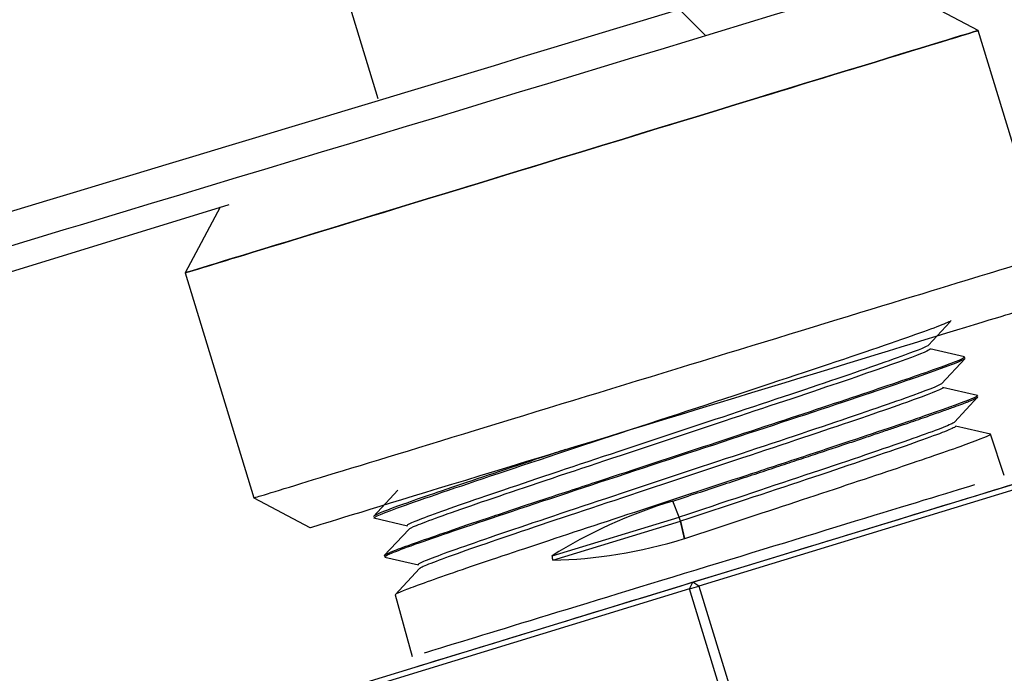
# Model space of a CAD drawing. Header units: millimetres. Extents: x -177 to 471, y -85 to 200.
# Tile 178 of 222: x 70.71 to 75.1, y 107.49 to 110.4. Entities that reach past the tile are written whole.
import ezdxf
from ezdxf import colors
from ezdxf.entities.mleader import LeaderData, LeaderLine
from ezdxf.lldxf.tags import DXFTag
from ezdxf.math import Vec2, Vec3

# ---------------------------------------------------------------- set-up
doc = ezdxf.new("R2010")
doc.units = ezdxf.units.MM
for name, color, linetype in [('Default', 7, 'Continuous'), ('P1_A', 7, 'Continuous'), ('P5_A', 7, 'Continuous'), ('TANK_1', 7, 'Continuous')]:
    doc.layers.add(name, color=color, linetype=linetype)
tags = doc.linetypes.add('CENTER2', pattern=[28.575, 19.05, -3.175, 3.175, -3.175]).pattern_tags.tags
tags[10:11] = [DXFTag(74, 4), DXFTag(75, 0), DXFTag(340, '0'), DXFTag(46, 0.0), DXFTag(50, 0.0), DXFTag(44, 0.0), DXFTag(45, 0.0)]
tags[8:9] = [DXFTag(74, 4), DXFTag(75, 0), DXFTag(340, '0'), DXFTag(46, 0.0), DXFTag(50, 0.0), DXFTag(44, 0.0), DXFTag(45, 0.0)]
tags[6:7] = [DXFTag(74, 4), DXFTag(75, 0), DXFTag(340, '0'), DXFTag(46, 0.0), DXFTag(50, 0.0), DXFTag(44, 0.0), DXFTag(45, 0.0)]
tags[4:5] = [DXFTag(74, 4), DXFTag(75, 0), DXFTag(340, '0'), DXFTag(46, 0.0), DXFTag(50, 0.0), DXFTag(44, 0.0), DXFTag(45, 0.0)]

# ---------------------------------------------------------------- blocks, each defined once
blk = doc.blocks.new('_SE_FILLED')
at = {"color": 0}
blk.add_line((0, 0), (-1, 0), dxfattribs=at)
blk.add_solid([(0, 0), (-1, -0.1665), (-1, 0.1665), (0, 0)], dxfattribs=at)
blk = doc.blocks.new('SE5')
at = {"layer": 'TANK_1', "linetype": 'Continuous'}
h = blk.add_hatch(dxfattribs=at)
h.set_pattern_fill('LINE', angle=135, style=0)
edge = h.paths.add_edge_path()
edge.add_line((18.5768, 184.5825), (18.7409, 184.5825))
edge.add_spline(control_points=[(18.7409, 184.5825), (19.0673, 184.9433), (19.4101, 185.284), (20.1278, 185.9264), (20.5027, 186.2282), (21.2846, 186.7928), (21.6915, 187.0556), (22.5386, 187.5408), (22.9714, 187.7589), (23.854, 188.148), (24.3039, 188.319), (25.221, 188.614), (25.6882, 188.738), (26.4022, 188.8881), (26.6427, 188.9321), (27.1228, 189.007), (27.363, 189.0381), (28.0838, 189.1126), (28.5648, 189.1372), (29.0462, 189.1372)], knot_values=[0, 0, 0, 0, 0.125, 0.125, 0.25, 0.25, 0.375, 0.375, 0.5, 0.5, 0.625, 0.625, 0.75, 0.75, 0.8125, 0.8125, 0.875, 0.875, 1, 1, 1, 1], degree=3, periodic=0)
edge.add_line((29.0462, 189.1372), (76.7204, 189.1369))
edge.add_spline(control_points=[(76.7204, 189.1369), (77.2015, 189.1369), (77.6836, 189.1123), (78.4082, 189.0373), (78.6507, 189.0058), (79.1309, 188.9306), (79.3691, 188.8869), (80.078, 188.7377), (80.5432, 188.6143), (81.4587, 188.32), (81.9091, 188.1492), (82.5733, 187.8565), (82.7928, 187.7529), (83.1191, 187.5881), (83.2273, 187.5317), (83.4414, 187.4164), (83.5474, 187.3574), (84.073, 187.0563), (84.4781, 186.795), (85.2583, 186.2321), (85.6333, 185.9307), (86.173, 185.448), (86.349, 185.282), (86.6934, 184.9397), (86.862, 184.763), (87.0256, 184.5821)], knot_values=[0, 0, 0, 0, 0.125, 0.125, 0.1875, 0.1875, 0.25, 0.25, 0.375, 0.375, 0.5, 0.5, 0.5625, 0.5625, 0.59375, 0.59375, 0.625, 0.625, 0.75, 0.75, 0.875, 0.875, 0.9375, 0.9375, 1, 1, 1, 1], degree=3, periodic=0)
edge.add_line((87.0256, 184.5821), (87.1897, 184.5821))
edge.add_line((87.1897, 184.5821), (87.1893, 114.5821))
edge.add_spline(control_points=[(87.1893, 114.5821), (84.3525, 113.7134), (81.5154, 112.8458), (77.2587, 111.5479), (75.8396, 111.1159), (73.0009, 110.2541), (71.5813, 109.8242), (68.7408, 108.9684), (67.3201, 108.5424), (65.1871, 107.91), (64.4758, 107.7003), (63.0522, 107.2847), (62.3399, 107.0787), (60.9134, 106.6733), (60.1992, 106.4738), (59.1253, 106.1844), (58.7668, 106.0896), (58.0485, 105.9051), (57.6886, 105.8153), (56.9667, 105.6435), (56.6047, 105.5614), (55.8772, 105.4098), (55.5117, 105.3401), (54.7752, 105.2207), (54.4041, 105.171), (53.8412, 105.1191), (53.6525, 105.1055), (53.3676, 105.0918), (53.2722, 105.0883), (53.0815, 105.0836), (52.9865, 105.0824), (52.8917, 105.0823)], knot_values=[0, 0, 0, 0, 0.25, 0.25, 0.375, 0.375, 0.5, 0.5, 0.625, 0.625, 0.6875, 0.6875, 0.75, 0.75, 0.8125, 0.8125, 0.84375, 0.84375, 0.875, 0.875, 0.90625, 0.90625, 0.9375, 0.9375, 0.96875, 0.96875, 0.984375, 0.984375, 0.992188, 0.992188, 1, 1, 1, 1], degree=3, periodic=0)
edge.add_line((52.8917, 105.0823), (54.8577, 105.0823))
edge.add_spline(control_points=[(54.8577, 105.0823), (55.2094, 105.1338), (55.5582, 105.1955), (56.252, 105.3317), (56.5971, 105.4063), (57.2848, 105.5638), (57.6274, 105.6467), (58.3112, 105.8177), (58.6523, 105.906), (59.6741, 106.1761), (60.3532, 106.3632), (61.7094, 106.7443), (62.3865, 106.9385), (64.4161, 107.5268), (65.7669, 107.9266), (68.467, 108.732), (69.8161, 109.1378), (73.8622, 110.3596), (76.5579, 111.18), (81.9483, 112.8242), (84.6429, 113.6484), (87.3373, 114.4734)], knot_values=[0, 0, 0, 0, 0.03125, 0.03125, 0.0625, 0.0625, 0.09375, 0.09375, 0.125, 0.125, 0.1875, 0.1875, 0.25, 0.25, 0.375, 0.375, 0.5, 0.5, 0.75, 0.75, 1, 1, 1, 1], degree=3, periodic=0)
edge.add_spline(control_points=[(87.3373, 114.4734), (87.3626, 114.4812), (87.3876, 114.4911), (87.4353, 114.5145), (87.4581, 114.5279), (87.5013, 114.5583), (87.522, 114.5755), (87.5601, 114.6126), (87.5776, 114.6326), (87.6091, 114.6749), (87.6233, 114.6975), (87.648, 114.7449), (87.6583, 114.7693), (87.6833, 114.8445), (87.6921, 114.8979), (87.6921, 114.9513)], knot_values=[0, 0, 0, 0, 0.125, 0.125, 0.25, 0.25, 0.375, 0.375, 0.5, 0.5, 0.625, 0.625, 0.75, 0.75, 1, 1, 1, 1], degree=3, periodic=0)
edge.add_line((87.6921, 114.9513), (87.6925, 184.3974))
edge.add_spline(control_points=[(87.6925, 184.3974), (87.6925, 184.4273), (87.6898, 184.4568), (87.6792, 184.5152), (87.6712, 184.5443), (87.6502, 184.6002), (87.6374, 184.6269), (87.6069, 184.6779), (87.5892, 184.7024), (87.5695, 184.725)], knot_values=[0, 0, 0, 0, 0.25, 0.25, 0.5, 0.5, 0.75, 0.75, 1, 1, 1, 1], degree=3, periodic=0)
edge.add_spline(control_points=[(87.5695, 184.725), (87.2311, 185.113), (86.8744, 185.4796), (86.1256, 186.1715), (85.7335, 186.4967), (85.1187, 186.9534), (84.9093, 187.1004), (84.5885, 187.313), (84.4805, 187.3825), (84.262, 187.519), (84.1515, 187.5859), (83.5953, 187.9128), (83.1402, 188.148), (82.2102, 188.568), (81.7354, 188.7526), (80.7663, 189.0715), (80.2719, 189.2058), (79.6413, 189.3411), (79.5146, 189.3666), (79.2614, 189.4139), (79.1347, 189.4358), (78.7546, 189.4964), (78.5009, 189.5299), (77.7391, 189.6103), (77.2302, 189.6369), (76.7204, 189.6369)], knot_values=[0, 0, 0, 0, 0.125, 0.125, 0.25, 0.25, 0.3125, 0.3125, 0.34375, 0.34375, 0.375, 0.375, 0.5, 0.5, 0.625, 0.625, 0.75, 0.75, 0.78125, 0.78125, 0.8125, 0.8125, 0.875, 0.875, 1, 1, 1, 1], degree=3, periodic=0)
edge.add_line((76.7204, 189.6369), (29.0462, 189.6372))
edge.add_spline(control_points=[(29.0462, 189.6372), (28.5366, 189.6372), (28.0267, 189.6106), (27.2615, 189.5297), (27.0063, 189.4959), (26.4959, 189.4142), (26.2426, 189.3667), (25.4899, 189.2048), (24.5041, 188.937), (23.5534, 188.5671), (22.8538, 188.2509), (22.6228, 188.1391), (22.2797, 187.9613), (22.1658, 187.9003), (21.9397, 187.7752), (21.8277, 187.7113), (21.2734, 187.3851), (20.8478, 187.1025), (20.0311, 186.4954), (19.6399, 186.1709), (18.8922, 185.48), (18.5356, 185.1136), (18.197, 184.7254)], knot_values=[0, 0, 0, 0, 0.125, 0.125, 0.1875, 0.1875, 0.25, 0.25, 0.375, 0.5, 0.5, 0.5625, 0.5625, 0.59375, 0.59375, 0.625, 0.625, 0.75, 0.75, 0.875, 0.875, 1, 1, 1, 1], degree=3, periodic=0)
edge.add_spline(control_points=[(18.197, 184.7254), (18.1774, 184.7028), (18.16, 184.6788), (18.1295, 184.6279), (18.1164, 184.6007), (18.0954, 184.5449), (18.0875, 184.5163), (18.0768, 184.4578), (18.0741, 184.4278), (18.0741, 184.3977)], knot_values=[0, 0, 0, 0, 0.25, 0.25, 0.5, 0.5, 0.75, 0.75, 1, 1, 1, 1], degree=3, periodic=0)
edge.add_line((18.0741, 184.3977), (18.0737, 114.9517))
edge.add_spline(control_points=[(18.0737, 114.9517), (18.0737, 114.925), (18.0759, 114.8987), (18.0843, 114.8464), (18.0906, 114.8203), (18.1159, 114.7443), (18.1404, 114.6972), (18.2043, 114.6113), (18.2422, 114.5744), (18.3298, 114.5127), (18.3774, 114.4895), (18.4285, 114.4738)], knot_values=[0, 0, 0, 0, 0.125, 0.125, 0.25, 0.25, 0.5, 0.5, 0.75, 0.75, 1, 1, 1, 1], degree=3, periodic=0)
edge.add_spline(control_points=[(18.4285, 114.4738), (21.1236, 113.6485), (23.8189, 112.8241), (29.2108, 111.1793), (31.9073, 110.3587), (35.9546, 109.1365), (37.3041, 108.7306), (40.005, 107.9249), (41.3563, 107.5249), (43.3866, 106.9365), (44.0639, 106.7423), (45.4207, 106.361), (46.1002, 106.1738), (47.1224, 105.9037), (47.4635, 105.8155), (48.1471, 105.6445), (48.4894, 105.5618), (49.176, 105.4048), (49.5202, 105.3304), (50.2115, 105.1948), (50.5586, 105.1335), (50.908, 105.0823)], knot_values=[0, 0, 0, 0, 0.25, 0.25, 0.5, 0.5, 0.625, 0.625, 0.75, 0.75, 0.8125, 0.8125, 0.875, 0.875, 0.90625, 0.90625, 0.9375, 0.9375, 0.96875, 0.96875, 1, 1, 1, 1], degree=3, periodic=0)
edge.add_line((50.908, 105.0823), (52.874, 105.0823))
edge.add_spline(control_points=[(52.874, 105.0823), (52.4897, 105.0826), (52.1106, 105.1019), (51.3608, 105.1711), (50.99, 105.2208), (50.2539, 105.3401), (49.8886, 105.4098), (49.1614, 105.5614), (48.7995, 105.6434), (48.0778, 105.8151), (47.718, 105.9049), (46.9998, 106.0894), (46.6414, 106.1842), (45.5676, 106.4736), (44.8535, 106.6731), (43.427, 107.0784), (42.7147, 107.2844), (41.2911, 107.7001), (40.5798, 107.9098), (38.4468, 108.5422), (37.026, 108.9683), (34.1854, 109.8241), (32.7657, 110.254), (29.9268, 111.116), (28.5077, 111.548), (24.2508, 112.846), (21.4135, 113.7137), (18.5765, 114.5825)], knot_values=[0, 0, 0, 0, 0.03125, 0.03125, 0.0625, 0.0625, 0.09375, 0.09375, 0.125, 0.125, 0.15625, 0.15625, 0.1875, 0.1875, 0.25, 0.25, 0.3125, 0.3125, 0.375, 0.375, 0.5, 0.5, 0.625, 0.625, 0.75, 0.75, 1, 1, 1, 1], degree=3, periodic=0)
edge.add_line((18.5765, 114.5825), (18.5768, 184.5825))
at = {"layer": 'P1_A', "color": 7, "linetype": 'Continuous'}
for p, q in [((74.9817, 110.3559), (74.6798, 110.5164)), ((75.2887, 109.3517), (74.9817, 110.3559)), ((71.5996, 109.5679), (71.4434, 109.2741)), ((71.4434, 109.2741), (71.7504, 108.27)), ((71.7504, 108.27), (72.0001, 108.1372))]:
    blk.add_line(p, q, dxfattribs=at)
for centre, major_axis, start_param, end_param in [((73.2125, 109.815), (-1.7692, -0.5409), 0, 3.141598), ((73.5195, 108.8109), (-1.7692, -0.5409), 0, 3.141593), ((73.578, 108.6196), (-1.5779, -0.4824), 0.000005, 3.141587)]:
    blk.add_ellipse(centre, major_axis=major_axis, ratio=0.000005, start_param=start_param, end_param=end_param, dxfattribs=at)
blk.add_ellipse((73.2125, 109.815), major_axis=(-1.7692, -0.5409), ratio=0.000005, dxfattribs=at)
at = {"layer": 'P5_A', "color": 7, "linetype": 'Continuous'}
for p, q in [((72.181, 110.4529), (72.3034, 110.0525)), ((74.761, 108.9516), (74.8579, 109.0556)), ((74.922, 108.899), (74.7662, 108.935)), ((74.8185, 108.7795), (74.9238, 108.8924)), ((74.9795, 108.7268), (74.8237, 108.7629)), ((74.8762, 108.6075), (74.9814, 108.7205)), ((75.0369, 108.5547), (74.8811, 108.5907)), ((75.0986, 108.3697), (75.0369, 108.5545)), ((73.7088, 107.8938), (75.2501, 108.3651)), ((75.2594, 108.3417), (73.7361, 107.876)), ((72.3923, 108.3041), (72.2833, 108.1871)), ((73.6487, 108.1845), (73.6202, 108.256)), ((72.2854, 108.1808), (72.4358, 108.146)), ((73.0818, 108.0112), (73.6487, 108.1845)), ((73.6544, 108.1662), (73.6487, 108.1845)), ((73.0842, 107.9925), (73.6542, 108.1667)), ((73.6544, 108.1662), (73.6712, 108.0884)), ((73.6545, 108.1656), (73.6544, 108.1662)), ((73.6714, 108.0879), (73.6545, 108.1656)), ((72.441, 108.1293), (72.332, 108.0123)), ((73.6712, 108.0884), (73.6714, 108.0879)), ((72.334, 108.0059), (72.4844, 107.9711)), ((72.4895, 107.9544), (72.3805, 107.8374)), ((72.2508, 107.4481), (73.7088, 107.8938)), ((73.6947, 107.8634), (73.7088, 107.8938)), ((73.6947, 107.8634), (73.7361, 107.876)), ((73.7361, 107.876), (73.7088, 107.8938)), ((73.7361, 107.876), (74.0138, 106.9675)), ((73.6947, 107.8634), (72.2537, 107.4228)), ((72.3805, 107.8375), (72.4571, 107.5621)), ((73.9725, 106.9549), (73.6947, 107.8634))]:
    blk.add_line(p, q, dxfattribs=at)
for centre, major_axis, ratio, start_param, end_param in [((73.7921, 107.9193), (1.3686, 0.4184), 0.000005, 3.139963, 6.282371), ((73.7778, 107.9659), (1.3208, 0.4038), 0.000005, 3.430462, 5.834481), ((73.9194, 107.5062), (-1.349, -0.3519), 0.576079, 4.784347, 5.224412), ((73.5043, 108.8573), (-1.2809, -0.4506), 0.576492, 1.043496, 1.498788)]:
    blk.add_ellipse(centre, major_axis=major_axis, ratio=ratio, start_param=start_param, end_param=end_param, dxfattribs=at)
for points, knots in [([(72.2864, 108.1796), (72.2772, 108.1819), (72.3759, 108.2225), (72.8432, 108.3812), (73.5118, 108.6015), (74.1976, 108.8272), (74.7024, 108.9972), (74.8447, 109.051), (74.862, 109.0613)], [0.25567832, 0.25567832, 0.25567832, 0.25567832, 0.26748221, 0.27957118, 0.29165671, 0.30373878, 0.31581738, 0.32696129, 0.32696129, 0.32696129, 0.32696129]), ([(74.7609, 108.9516), (74.7552, 108.9458), (74.7185, 108.9306), (74.5728, 108.8771), (74.4487, 108.8342), (74.1426, 108.7308), (73.9609, 108.6703), (73.5828, 108.5448), (73.3867, 108.4799), (73.0266, 108.3599), (72.8628, 108.3049), (72.6063, 108.2166), (72.5138, 108.1834), (72.445, 108.1549), (72.4338, 108.149), (72.4346, 108.1468)], [0.76535957, 0.76535957, 0.76535957, 0.76535957, 0.77194279, 0.77194279, 0.78008769, 0.78008769, 0.78823259, 0.78823259, 0.79637749, 0.79637749, 0.80452239, 0.80452239, 0.81266729, 0.81266729, 0.8167795, 0.8167795, 0.8167795, 0.8167795]), ([(74.7675, 108.9342), (74.7689, 108.9302), (74.7317, 108.9144), (74.5786, 108.8582), (74.4544, 108.8153), (74.1483, 108.7119), (73.9667, 108.6514), (73.5886, 108.5259), (73.3925, 108.461), (73.0324, 108.341), (72.8686, 108.286), (72.6121, 108.1977), (72.5196, 108.1645), (72.4548, 108.1377), (72.4438, 108.1323), (72.441, 108.1294)], [0.76732464, 0.76732464, 0.76732464, 0.76732464, 0.77456701, 0.77456701, 0.78261818, 0.78261818, 0.79066936, 0.79066936, 0.79872054, 0.79872054, 0.80677172, 0.80677172, 0.8148229, 0.8148229, 0.81818354, 0.81818354, 0.81818354, 0.81818354]), ([(74.922, 108.8986), (74.9231, 108.8957), (74.9025, 108.8861), (74.8355, 108.8607), (74.8026, 108.8487), (74.7221, 108.8201), (74.674, 108.8034), (74.5133, 108.7485), (74.3798, 108.7038), (74.0851, 108.6059), (73.9207, 108.5519), (73.5888, 108.4425), (73.4184, 108.3865), (73.1778, 108.3073), (73.0989, 108.2811), (72.9512, 108.232), (72.8814, 108.2087), (72.6847, 108.1428), (72.5757, 108.1056), (72.4533, 108.0622), (72.4201, 108.0502), (72.3689, 108.0308), (72.3508, 108.0233), (72.3347, 108.0151), (72.3318, 108.0129), (72.3321, 108.0118)], [0.71238605, 0.71238605, 0.71238605, 0.71238605, 0.71875, 0.71875, 0.72265625, 0.72265625, 0.7265625, 0.7265625, 0.734375, 0.734375, 0.7421875, 0.7421875, 0.75, 0.75, 0.75390625, 0.75390625, 0.7578125, 0.7578125, 0.765625, 0.765625, 0.76953125, 0.76953125, 0.7734375, 0.7734375, 0.77593319, 0.77593319, 0.77593319, 0.77593319]), ([(72.3335, 108.0074), (72.3329, 108.0091), (72.3593, 108.024), (72.5762, 108.102), (73.09, 108.2735), (73.7279, 108.483), (74.3428, 108.6854), (74.793, 108.8374), (74.9151, 108.8843), (74.923, 108.8916), (74.9231, 108.8917)], [0.11098686, 0.11098686, 0.11098686, 0.11098686, 0.11550276, 0.12672029, 0.13793488, 0.14914655, 0.1603553, 0.17156114, 0.18276409, 0.18294807, 0.18294807, 0.18294807, 0.18294807]), ([(74.8185, 108.7794), (74.8184, 108.7794), (74.8184, 108.7793), (74.8105, 108.7719), (74.7545, 108.7499), (74.5592, 108.6803), (74.4201, 108.6328), (74.0917, 108.5225), (73.9027, 108.4598), (73.5193, 108.3327), (73.3254, 108.2685), (72.9783, 108.1525), (72.8255, 108.1008), (72.5973, 108.0212), (72.5221, 107.9933), (72.4865, 107.976), (72.4827, 107.9733), (72.4831, 107.9719)], [0.86962572, 0.86962572, 0.86962572, 0.86962572, 0.86968159, 0.86968159, 0.87782649, 0.87782649, 0.88597139, 0.88597139, 0.89411629, 0.89411629, 0.90226119, 0.90226119, 0.91040609, 0.91040609, 0.918551, 0.918551, 0.92102031, 0.92102031, 0.92102031, 0.92102031]), ([(74.825, 108.7621), (74.8251, 108.7616), (74.8248, 108.7611), (74.8163, 108.753), (74.7603, 108.731), (74.565, 108.6614), (74.4259, 108.6139), (74.0975, 108.5036), (73.9085, 108.4409), (73.5251, 108.3138), (73.3312, 108.2496), (72.9841, 108.1336), (72.8313, 108.0819), (72.6031, 108.0023), (72.5279, 107.9744), (72.4945, 107.9581), (72.4908, 107.9559), (72.4894, 107.9543)], [0.87040587, 0.87040587, 0.87040587, 0.87040587, 0.87118115, 0.87118115, 0.87923232, 0.87923232, 0.8872835, 0.8872835, 0.89533468, 0.89533468, 0.90338586, 0.90338586, 0.91143704, 0.91143704, 0.91948822, 0.91948822, 0.92128831, 0.92128831, 0.92128831, 0.92128831]), ([(74.9793, 108.7263), (74.9799, 108.7244), (74.9712, 108.7196), (74.9199, 108.6979), (74.8538, 108.674), (74.6686, 108.6095), (74.5481, 108.5688), (74.3402, 108.4995), (74.2654, 108.4747), (74.1119, 108.4238), (74.0324, 108.3975), (73.7853, 108.3163), (73.613, 108.2596), (73.2848, 108.1515), (73.1249, 108.0989), (72.8435, 108.0049), (72.7188, 107.9631), (72.5735, 107.9128), (72.531, 107.8978), (72.462, 107.8728), (72.435, 107.8627), (72.3963, 107.8471), (72.3848, 107.8416), (72.3809, 107.8379), (72.3806, 107.8374), (72.3807, 107.837)], [0.83955691, 0.83955691, 0.83955691, 0.83955691, 0.84375, 0.84375, 0.8515625, 0.8515625, 0.859375, 0.859375, 0.86328125, 0.86328125, 0.8671875, 0.8671875, 0.875, 0.875, 0.8828125, 0.8828125, 0.890625, 0.890625, 0.89453125, 0.89453125, 0.8984375, 0.8984375, 0.90234375, 0.90234375, 0.90324979, 0.90324979, 0.90324979, 0.90324979]), ([(73.6202, 108.256), (73.6567, 108.268), (73.7286, 108.2916), (73.8348, 108.3265), (73.9369, 108.3602), (74.0346, 108.3923), (74.1273, 108.423), (74.2148, 108.4519), (74.2969, 108.4791), (74.3733, 108.5045), (74.4442, 108.5281), (74.5094, 108.55), (74.5691, 108.5701), (74.6234, 108.5885), (74.6726, 108.6052), (74.7167, 108.6203), (74.7562, 108.634), (74.7911, 108.6461), (74.8219, 108.657), (74.8489, 108.6666), (74.8722, 108.675), (74.8923, 108.6824), (74.9095, 108.6888), (74.924, 108.6943), (74.9361, 108.699), (74.9461, 108.703), (74.9543, 108.7064), (74.9608, 108.7092), (74.966, 108.7115), (74.9701, 108.7134), (74.9732, 108.715), (74.9755, 108.7162), (74.9772, 108.7172), (74.9784, 108.7179), (74.9793, 108.7185), (74.9798, 108.7189), (74.981, 108.7199), (74.9814, 108.7206), (74.9812, 108.721)], [0, 0, 0, 0, 0.00196998, 0.00388606, 0.00574823, 0.0075565, 0.00931087, 0.01101136, 0.01265796, 0.01425067, 0.01578951, 0.01727447, 0.01870555, 0.02008277, 0.02140613, 0.02267562, 0.02389126, 0.02505303, 0.02616096, 0.02721503, 0.02821526, 0.02916164, 0.03005417, 0.03089287, 0.03167772, 0.03240874, 0.03308593, 0.03370927, 0.03427879, 0.03479448, 0.03525633, 0.03566436, 0.03601856, 0.03631893, 0.03656548, 0.0367582, 0.03689709, 0.03802308, 0.03802308, 0.03802308, 0.03802308]), ([(74.8761, 108.6075), (74.8748, 108.606), (74.8713, 108.6039), (74.8387, 108.5879), (74.764, 108.5601), (74.5362, 108.4806), (74.3834, 108.4289), (74.0357, 108.3127), (73.8413, 108.2483), (73.6487, 108.1845)], [0.97378245, 0.97378245, 0.97378245, 0.97378245, 0.9755653, 0.9755653, 0.9837102, 0.9837102, 0.9918551, 0.9918551, 1, 1, 1, 1]), ([(74.8824, 108.5899), (74.8828, 108.5885), (74.8791, 108.5859), (74.8445, 108.569), (74.7697, 108.5412), (74.542, 108.4616), (74.3892, 108.41), (74.0415, 108.2938), (73.847, 108.2294), (73.6545, 108.1656)], [0.97348086, 0.97348086, 0.97348086, 0.97348086, 0.97584646, 0.97584646, 0.98389764, 0.98389764, 0.99194882, 0.99194882, 1, 1, 1, 1]), ([(75.037, 108.5542), (75.0372, 108.5535), (75.036, 108.5523), (75.0206, 108.543), (74.9755, 108.5251), (74.8635, 108.4852), (74.8194, 108.4699), (74.7176, 108.4348), (74.6596, 108.4151), (74.472, 108.3519), (74.324, 108.3029), (74.0097, 108.199), (73.8402, 108.1434), (73.6714, 108.0879)], [0.96710893, 0.96710893, 0.96710893, 0.96710893, 0.96875, 0.96875, 0.9765625, 0.9765625, 0.98046875, 0.98046875, 0.984375, 0.984375, 0.9921875, 0.9921875, 1, 1, 1, 1]), ([(73.1405, 108.4858), (73.1252, 108.4808), (73.11, 108.4757), (72.9402, 108.4195), (72.796, 108.3717), (72.5565, 108.2906), (72.4587, 108.2567), (72.3582, 108.2203), (72.3318, 108.2102), (72.2958, 108.1952), (72.2858, 108.1902), (72.2835, 108.1873), (72.2834, 108.187), (72.2835, 108.1867)], [0.62424015, 0.62424015, 0.62424015, 0.62424015, 0.625, 0.625, 0.6328125, 0.6328125, 0.640625, 0.640625, 0.64453125, 0.64453125, 0.6484375, 0.6484375, 0.64902555, 0.64902555, 0.64902555, 0.64902555])]:
    blk.add_open_spline(points, degree=3, knots=knots, dxfattribs=at)
blk.add_open_spline([(73.0842, 107.9925), (73.083, 108.0019), (73.0818, 108.0112)], degree=2, dxfattribs=at)
at = {"layer": 'TANK_1', "color": 7, "linetype": 'Continuous'}
blk.add_line((57.0328, 105.0823), (71.6393, 109.5801), dxfattribs=at)
for points, knots in [([(52.8917, 105.0823), (53.2706, 105.0826), (53.6535, 105.1018), (54.4041, 105.171), (54.7752, 105.2207), (55.88, 105.3998), (56.6058, 105.5576), (58.0496, 105.9012), (58.7673, 106.0879), (60.1992, 106.4738), (60.9134, 106.6733), (63.0531, 107.2814), (64.4762, 107.6992), (67.3201, 108.5424), (68.7408, 108.9684), (73.0015, 110.2521), (75.8398, 111.1153), (81.5154, 112.8458), (84.3525, 113.7134), (87.1893, 114.5821)], [0, 0, 0, 0, 0.03125, 0.03125, 0.0625, 0.0625, 0.125, 0.125, 0.1875, 0.1875, 0.25, 0.25, 0.375, 0.375, 0.5, 0.5, 0.75, 0.75, 1, 1, 1, 1]), ([(87.3373, 114.4734), (84.6429, 113.6484), (81.9483, 112.8242), (76.5579, 111.18), (73.8622, 110.3596), (69.8161, 109.1378), (68.467, 108.732), (65.7669, 107.9266), (64.4161, 107.5268), (62.3865, 106.9385), (61.7094, 106.7443), (60.3532, 106.3632), (59.6741, 106.1761), (58.6523, 105.906), (58.3112, 105.8177), (57.6274, 105.6467), (57.2848, 105.5638), (56.5971, 105.4063), (56.252, 105.3317), (55.5582, 105.1955), (55.2094, 105.1338), (54.8577, 105.0823)], [0, 0, 0, 0, 0.25, 0.25, 0.5, 0.5, 0.625, 0.625, 0.75, 0.75, 0.8125, 0.8125, 0.875, 0.875, 0.90625, 0.90625, 0.9375, 0.9375, 0.96875, 0.96875, 1, 1, 1, 1])]:
    blk.add_open_spline(points, degree=3, knots=knots, dxfattribs=at)
blk = doc.blocks.new('SE13')
at = {"layer": 'Default', "color": 7, "linetype": 'CENTER2'}
blk.add_circle((73.1248, 110.9569), 9.1558, dxfattribs=at)

msp = doc.modelspace()

# ---------------------------------------------------------------- block references
at = {"layer": 'Default'}
for name in ['SE5', 'SE13']:
    msp.add_blockref(name, (0, 0), dxfattribs=at)

# ---------------------------------------------------------------- leaders
at = {"layer": 'Default', "color": 7, "linetype": 'Continuous'}
ml = msp.add_multileader_mtext('Standard', dxfattribs=at)
ml.set_content("{\\pxsm0.9;\\fSolid Edge ISO|b0||i0||c0|p34;\\W1.;To not miss out on valuable data through out the process,\\Pplace the sensor below the minimum fluid's height.\\P}", color=256)
ml.set_leader_properties()
ml.set_arrow_properties(name='_SE_FILLED')
ml.build(insert=Vec2(0, 0))
ml.multileader.update_dxf_attribs({"dogleg_length": 5.25, "arrow_head_size": 3.5})
ctx = ml.context
ctx.base_point, ctx.char_height, ctx.arrow_head_size, ctx.landing_gap_size = Vec3(92.2373, 195.4168), 3.5, 3.5, 1.225
notes = []
notes.append((ctx, [(0, (1, 1, 0), (87.7623, 195.1668), (1, 0), 5.25, [(0, [(66.2086, 144.279)], 0, [])])]))
ctx.mtext.insert = Vec3(94.2373, 197.3823)
for ctx, leaders in notes:
    for number, flags, end, landing, length, lines in leaders:
        leader = LeaderData()
        leader.index, (leader.has_last_leader_line, leader.has_dogleg_vector, leader.attachment_direction) = number, flags
        leader.last_leader_point, leader.dogleg_vector, leader.dogleg_length = Vec3(end), Vec3(landing), length
        for number, points, colour, breaks in lines:
            line = LeaderLine()
            line.index, line.vertices, line.color, line.breaks = number, Vec3.list(points), colors.encode_raw_color(colour), breaks
            leader.lines.append(line)
        ctx.leaders.append(leader)

doc.saveas('drawing.dxf')
